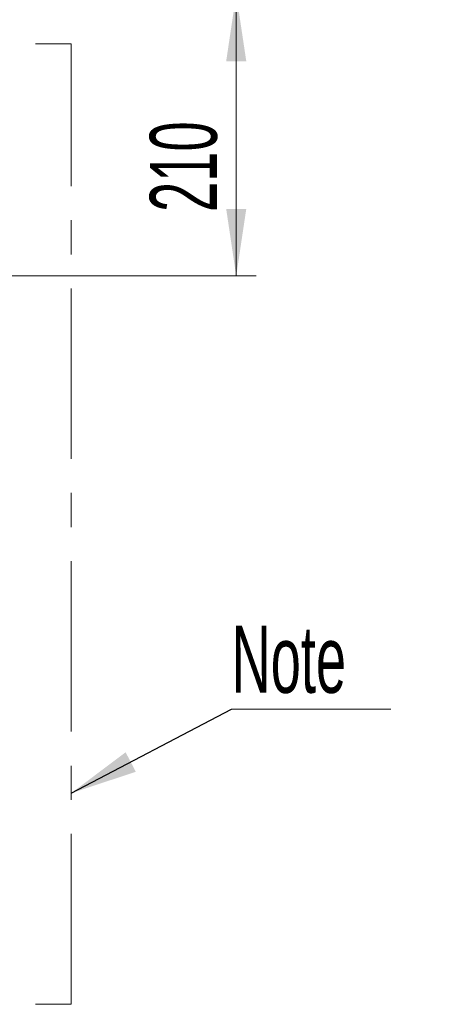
# Model space of a CAD drawing. Header units: millimetres. Extents: x 0 to 8410, y 0 to 5940.
# Tile 165 of 256: x 5486 to 5795, y 1335 to 2069. Entities that reach past the tile are written whole.
import ezdxf

# ---------------------------------------------------------------- set-up
doc = ezdxf.new("R2010")
doc.units = ezdxf.units.MM
doc.header["$LTSCALE"] = 10
doc.linetypes.add('CENTERX2', pattern=[20.32, 12.7, -2.54, 2.54, -2.54])
doc.styles.add('SLDTEXTSTYLE0', font='TXT', dxfattribs={"width": 0.605})
doc.dimstyles.new('SLDDIMSTYLE0', dxfattribs={"dimtxt": 50, "dimasz": 50, "dimexe": 0, "dimexo": 0.0625, "dimgap": 12.5, "dimtad": 1, "dimtoh": 1, "dimdec": 1, "dimrnd": 1e-09, "dimzin": 12, "dimdsep": 46, "dimtxsty": 'SLDTEXTSTYLE0', "dimsah": 1, "dimcen": 0.09, "dimadec": 0, "dimazin": 0, "dimtfac": 1, "dimtofl": 0, "dimtmove": 0, "dimatfit": 3, "dimfxl": 0, "dimfrac": 2, "dimtolj": 1, "dimtzin": 12, "dimarcsym": 0})
doc.dimstyles.new('SLDDIMSTYLE5', dxfattribs={"dimtxt": 0, "dimasz": 50, "dimexe": 0, "dimexo": 0.0625, "dimgap": 0, "dimtad": 0, "dimtih": 1, "dimtoh": 1, "dimdec": 0, "dimrnd": 1e-09, "dimzin": 0, "dimdsep": 46, "dimtxsty": 'Standard', "dimsah": 1, "dimcen": 0.09, "dimadec": 0, "dimazin": 0, "dimtfac": 50, "dimtdec": 0, "dimtofl": 0, "dimtmove": 0, "dimatfit": 3, "dimfxl": 0, "dimfrac": 2, "dimtolj": 1, "dimtzin": 0, "dimarcsym": 0})

# ---------------------------------------------------------------- blocks, each defined once
blk = doc.blocks.new('*D40')
at = {"color": 7, "linetype": 'Continuous', "lineweight": 0}
for p, q in [((5349.64, 2088.04), (5662.68, 2088.04)), ((5647.68, 2088.04), (5647.68, 1878.04)), ((5294.64, 1878.04), (5662.68, 1878.04))]:
    blk.add_line(p, q, dxfattribs=at)
for points in [[(5647.68, 2088.04), (5640.18, 2038.04), (5655.18, 2038.04)], [(5647.68, 1878.04), (5655.18, 1928.04), (5640.18, 1928.04)]]:
    blk.add_solid(points, dxfattribs=at)
at = {"color": 7, "linetype": 'Continuous', "lineweight": 0, "insert": (5583.23, 1925.76), "char_height": 50, "attachment_point": 1, "rotation": 90, "style": 'SLDTEXTSTYLE0'}
blk.add_mtext('210', dxfattribs=at)
blk = doc.blocks.new('SW_NOTE_7')
at = {"color": 0, "linetype": 'Continuous', "lineweight": 0}
for p, q in [((0, 0), (118.99, 0)), ((118.99, 0), (0, 0)), ((0, 0), (118.99, 0)), ((118.99, 0), (0, 0)), ((0, 0), (118.99, 0)), ((118.99, 0), (0, 0))]:
    blk.add_line(p, q, dxfattribs=at)
at = {"color": 0, "linetype": 'Continuous', "lineweight": 0, "insert": (0.06, 62.27), "char_height": 50, "attachment_point": 1, "style": 'SLDTEXTSTYLE0'}
blk.add_mtext('Note', dxfattribs=at)

msp = doc.modelspace()

# ---------------------------------------------------------------- linework, layer by layer
at = {"color": 7, "linetype": 'CENTERX2', "lineweight": 0}
for p, q in [((4685.152717, 2050.92813), (5524.640959, 2050.92813)), ((5524.640959, 1335.353875), (5524.640959, 2050.92813)), ((4685.152717, 1335.353875), (5524.640959, 1335.353875))]:
    msp.add_line(p, q, dxfattribs=at)

# ---------------------------------------------------------------- block references
at = {"color": 7, "linetype": 'Continuous', "lineweight": 0}
msp.add_blockref('SW_NOTE_7', (5644.137804, 1555.168911), dxfattribs=at)

# ---------------------------------------------------------------- dimensions: what is measured, and where the dimension line sits
dim = msp.add_linear_dim(base=(5647.678572, 1878.044765), p1=(5349.640959, 2088.044765), p2=(5294.640959, 1878.044765), angle=90, dimstyle='SLDDIMSTYLE0', dxfattribs=at)
dim.commit()
dim.dimension.update_dxf_attribs({"geometry": '*D40', "text_midpoint": (5647.678572, 1983.044765), "dimtype": 160})

# ---------------------------------------------------------------- leaders
msp.add_leader([(5524.640959, 1492.720828), (5644.137804, 1555.168911)], dimstyle='SLDDIMSTYLE5', dxfattribs=at)

doc.saveas('drawing.dxf')
